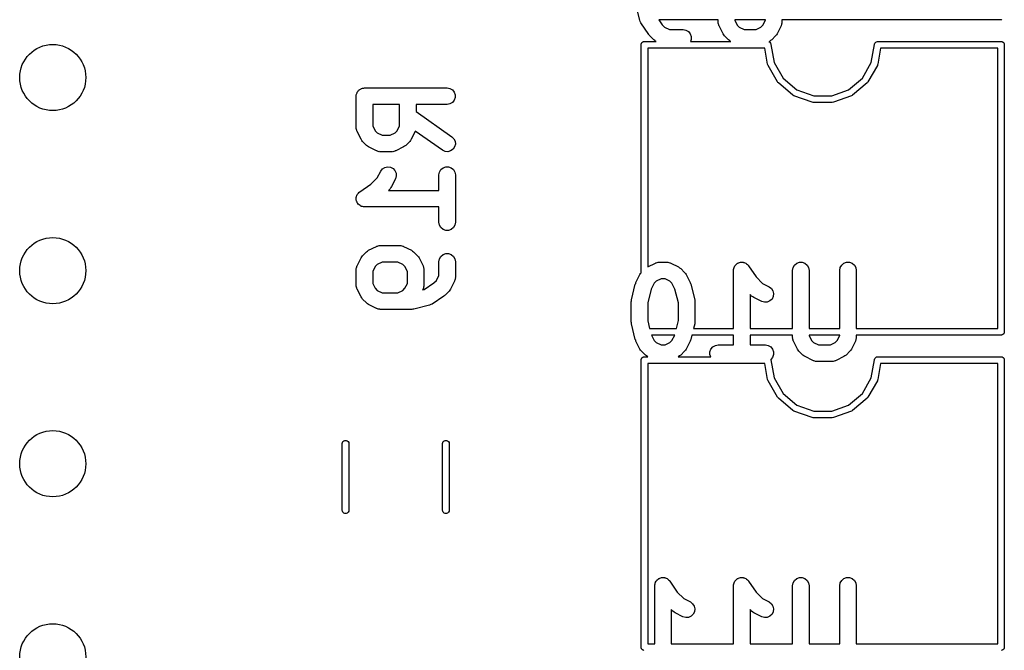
# Model space of a CAD drawing. Extents: x 81 to 161, y -172 to -32.
# Tile 19 of 32: x 106 to 124, y -89 to -77. Entities that reach past the tile are written whole.
import ezdxf

# ---------------------------------------------------------------- set-up
doc = ezdxf.new("R2010")
doc.units = 0
doc.header["$MEASUREMENT"] = 0
doc.layers.add('BLACK', color=7, linetype='CONTINUOUS')

msp = doc.modelspace()

# ---------------------------------------------------------------- linework, layer by layer
at = {"layer": 'BLACK', "linetype": 'CONTINUOUS'}
for p, q in [((117.076, -77.3198), (117.004, -77.0341)), ((117.086, -77.3432), (117.076, -77.3198)), ((117.096, -77.3666), (117.086, -77.3432)), ((117.42, -77.3116), (117.481, -77.4021)), ((118.5, -77.3116), (117.42, -77.3116)), ((118.5, -77.3549), (118.5, -77.3116)), ((118.501, -77.3634), (118.5, -77.3549)), ((118.8, -77.3116), (118.8, -77.3194)), ((119.357, -77.3116), (118.8, -77.3116)), ((118.8, -77.3194), (118.844, -77.4089)), ((119.312, -77.4089), (119.357, -77.3194)), ((119.357, -77.3194), (119.357, -77.3116)), ((119.657, -77.3549), (119.655, -77.3634)), ((123.636, -77.3116), (119.657, -77.3116)), ((119.657, -77.3116), (119.657, -77.3549)), ((123.642, -77.3116), (123.636, -77.3116)), ((123.636, -77.3116), (123.636, -77.3116)), ((123.647, -77.3098), (123.642, -77.3116)), ((117.239, -77.5809), (117.096, -77.3666)), ((117.481, -77.4021), (117.524, -77.4459)), ((117.524, -77.4459), (117.614, -77.4906)), ((117.614, -77.4906), (117.864, -77.4906)), ((117.864, -77.4906), (117.915, -77.4996)), ((117.915, -77.4996), (117.96, -77.5257)), ((117.96, -77.5257), (117.994, -77.5656)), ((118.501, -77.372), (118.501, -77.3634)), ((118.506, -77.3889), (118.501, -77.372)), ((118.509, -77.4062), (118.506, -77.3889)), ((118.513, -77.4136), (118.509, -77.4062)), ((118.516, -77.4219), (118.513, -77.4136)), ((118.587, -77.5648), (118.516, -77.4219)), ((118.844, -77.4089), (118.881, -77.4459)), ((118.881, -77.4459), (118.971, -77.4906)), ((118.971, -77.4906), (119.186, -77.4906)), ((119.186, -77.4906), (119.275, -77.4459)), ((119.275, -77.4459), (119.312, -77.4089)), ((119.641, -77.4219), (119.57, -77.5648)), ((119.643, -77.4136), (119.641, -77.4219)), ((119.648, -77.4062), (119.643, -77.4136)), ((119.651, -77.3888), (119.648, -77.4062)), ((119.656, -77.372), (119.651, -77.3888)), ((119.655, -77.3634), (119.656, -77.372)), ((117.131, -77.7138), (117.136, -77.712)), ((117.136, -77.712), (117.14, -77.7094)), ((117.14, -77.7094), (117.145, -77.7084)), ((117.145, -77.7084), (117.15, -77.7066)), ((117.15, -77.7066), (117.156, -77.7066)), ((117.156, -77.7066), (117.156, -77.7066)), ((117.156, -77.7066), (117.375, -77.7066)), ((117.249, -77.5916), (117.239, -77.5809)), ((117.258, -77.6038), (117.249, -77.5916)), ((117.329, -77.6752), (117.258, -77.6038)), ((117.349, -77.689), (117.329, -77.6752)), ((117.368, -77.7033), (117.349, -77.689)), ((117.375, -77.7066), (117.368, -77.7033)), ((117.994, -77.5656), (118.012, -77.6145)), ((118.012, -77.6666), (117.997, -77.7066)), ((117.997, -77.7066), (118.732, -77.7066)), ((118.012, -77.6145), (118.012, -77.6666)), ((118.601, -77.5841), (118.587, -77.5648)), ((118.615, -77.6038), (118.601, -77.5841)), ((118.687, -77.6752), (118.615, -77.6038)), ((118.706, -77.689), (118.687, -77.6752)), ((118.725, -77.7033), (118.706, -77.689)), ((118.732, -77.7066), (118.725, -77.7033)), ((119.431, -77.7033), (119.418, -77.7099)), ((119.418, -77.7099), (119.435, -77.7199)), ((119.45, -77.689), (119.431, -77.7033)), ((119.47, -77.6752), (119.45, -77.689)), ((119.541, -77.6038), (119.47, -77.6752)), ((119.555, -77.5841), (119.541, -77.6038)), ((119.57, -77.5648), (119.555, -77.5841)), ((121.357, -77.7199), (121.375, -77.7094)), ((121.375, -77.7094), (121.391, -77.7066)), ((121.391, -77.7066), (123.636, -77.7066)), ((123.636, -77.7066), (123.636, -77.7066)), ((123.636, -77.7066), (123.642, -77.7066)), ((123.642, -77.7066), (123.647, -77.7084)), ((123.647, -77.7084), (123.652, -77.7094)), ((123.652, -77.7094), (123.656, -77.712)), ((123.656, -77.712), (123.661, -77.7138)), ((117.101, -77.756), (117.103, -77.751)), ((117.101, -77.7614), (117.101, -77.756)), ((117.101, -81.9012), (117.101, -77.7614)), ((117.103, -77.751), (117.104, -77.7458)), ((117.104, -77.7458), (117.106, -77.7412)), ((117.106, -77.7412), (117.108, -77.7361)), ((117.108, -77.7361), (117.112, -77.7321)), ((117.112, -77.7321), (117.114, -77.7274)), ((117.114, -77.7274), (117.118, -77.724)), ((117.118, -77.724), (117.122, -77.7199)), ((117.122, -77.7199), (117.126, -77.7173)), ((117.126, -77.7173), (117.131, -77.7138)), ((119.346, -77.8266), (117.221, -77.8266)), ((117.221, -77.8266), (117.221, -81.7912)), ((119.397, -78.1191), (119.346, -77.8266)), ((119.435, -77.7199), (119.449, -77.7361)), ((119.449, -77.7361), (119.456, -77.756)), ((119.456, -77.756), (119.456, -77.7614)), ((119.456, -77.7614), (119.514, -78.0878)), ((121.278, -78.0878), (121.336, -77.7614)), ((121.336, -77.756), (121.343, -77.7361)), ((121.336, -77.7614), (121.336, -77.756)), ((121.343, -77.7361), (121.357, -77.7199)), ((121.446, -77.8266), (121.395, -78.119)), ((123.571, -77.8266), (121.446, -77.8266)), ((123.571, -82.9066), (123.571, -77.8266)), ((123.661, -77.7138), (123.666, -77.7173)), ((123.666, -77.7173), (123.67, -77.7199)), ((123.67, -77.7199), (123.674, -77.724)), ((123.674, -77.724), (123.678, -77.7274)), ((123.678, -77.7274), (123.68, -77.7321)), ((123.68, -77.7321), (123.684, -77.7361)), ((123.684, -77.7361), (123.686, -77.7412)), ((123.686, -77.7412), (123.688, -77.7458)), ((123.688, -77.7458), (123.689, -77.751)), ((123.689, -77.751), (123.691, -77.756)), ((123.691, -77.756), (123.691, -77.7614)), ((123.691, -77.7614), (123.691, -77.7614)), ((123.691, -77.7614), (123.691, -82.9719)), ((119.404, -78.1386), (119.397, -78.1191)), ((119.578, -78.4394), (119.404, -78.1386)), ((119.404, -78.1386), (119.404, -78.1386)), ((119.514, -78.0878), (119.677, -78.3702)), ((121.115, -78.3702), (121.278, -78.0878)), ((121.388, -78.1386), (121.214, -78.4394)), ((121.391, -78.1298), (121.388, -78.1386)), ((121.388, -78.1386), (121.388, -78.1386)), ((121.395, -78.1191), (121.391, -78.1298)), ((121.395, -78.119), (121.395, -78.1191)), ((119.677, -78.3702), (119.926, -78.5799)), ((120.866, -78.5799), (121.115, -78.3702)), ((111.96, -78.6115), (111.967, -78.6002)), ((111.967, -78.6002), (111.977, -78.5917)), ((111.977, -78.5917), (111.985, -78.5817)), ((111.985, -78.5817), (111.997, -78.5751)), ((111.997, -78.5751), (112.007, -78.5667)), ((112.007, -78.5667), (112.019, -78.5622)), ((112.019, -78.5622), (112.03, -78.5556)), ((112.03, -78.5556), (112.043, -78.5533)), ((112.043, -78.5533), (112.056, -78.5489)), ((112.056, -78.5489), (112.069, -78.5489)), ((112.069, -78.5489), (112.082, -78.5466)), ((112.082, -78.5466), (113.582, -78.5466)), ((113.582, -78.5466), (113.633, -78.5556)), ((113.633, -78.5556), (113.678, -78.5817)), ((113.678, -78.5817), (113.711, -78.6216)), ((119.584, -78.4467), (119.578, -78.4394)), ((119.578, -78.4394), (119.578, -78.4394)), ((119.591, -78.4554), (119.584, -78.4467)), ((119.857, -78.6786), (119.591, -78.4554)), ((119.591, -78.4554), (119.591, -78.4554)), ((119.926, -78.5799), (120.233, -78.6914)), ((120.559, -78.6914), (120.866, -78.5799)), ((121.201, -78.4554), (120.935, -78.6786)), ((121.207, -78.4481), (121.201, -78.4554)), ((121.201, -78.4554), (121.201, -78.4554)), ((121.214, -78.4394), (121.207, -78.4481)), ((121.214, -78.4394), (121.214, -78.4394)), ((111.932, -78.6966), (111.934, -78.6836)), ((111.932, -79.268), (111.932, -78.6966)), ((111.934, -78.6705), (111.938, -78.6582)), ((111.934, -78.6836), (111.934, -78.6705)), ((111.938, -78.6582), (111.941, -78.6453)), ((111.941, -78.6453), (111.947, -78.6339)), ((111.947, -78.6339), (111.952, -78.6216)), ((111.952, -78.6216), (111.96, -78.6115)), ((113.711, -78.7716), (113.678, -78.8115)), ((113.711, -78.6216), (113.729, -78.6705)), ((113.729, -78.7226), (113.711, -78.7716)), ((113.729, -78.6705), (113.729, -78.7226)), ((119.875, -78.689), (119.857, -78.6786)), ((119.857, -78.6786), (119.857, -78.6786)), ((120.202, -78.8078), (119.875, -78.689)), ((120.233, -78.6914), (120.559, -78.6914)), ((120.917, -78.689), (120.59, -78.8078)), ((120.928, -78.6824), (120.917, -78.689)), ((120.917, -78.689), (120.917, -78.689)), ((120.935, -78.6786), (120.928, -78.6824)), ((120.935, -78.6786), (120.935, -78.6786)), ((112.232, -78.8466), (112.232, -79.2326)), ((112.717, -78.8466), (112.232, -78.8466)), ((112.717, -79.2326), (112.717, -78.8466)), ((113.582, -78.8466), (113.017, -78.8466)), ((113.017, -78.8466), (113.017, -78.9756)), ((113.633, -78.8375), (113.582, -78.8466)), ((113.678, -78.8115), (113.633, -78.8375)), ((120.222, -78.8114), (120.202, -78.8078)), ((120.57, -78.8114), (120.222, -78.8114)), ((120.59, -78.8078), (120.57, -78.8114)), ((113.017, -78.9756), (113.668, -79.4308)), ((111.933, -79.2765), (111.932, -79.268)), ((111.933, -79.2852), (111.933, -79.2765)), ((111.938, -79.302), (111.933, -79.2852)), ((111.941, -79.3193), (111.938, -79.302)), ((111.945, -79.3268), (111.941, -79.3193)), ((112.232, -79.2326), (112.276, -79.322)), ((112.673, -79.322), (112.717, -79.2326)), ((111.947, -79.3351), (111.945, -79.3268)), ((112.019, -79.4779), (111.947, -79.3351)), ((112.033, -79.4972), (112.019, -79.4779)), ((112.047, -79.5169), (112.033, -79.4972)), ((112.276, -79.322), (112.313, -79.359)), ((112.313, -79.359), (112.403, -79.4037)), ((112.403, -79.4037), (112.546, -79.4037)), ((112.546, -79.4037), (112.636, -79.359)), ((112.636, -79.359), (112.673, -79.322)), ((112.916, -79.4972), (112.902, -79.5169)), ((112.93, -79.4779), (112.916, -79.4972)), ((113.001, -79.3351), (112.93, -79.4779)), ((113.003, -79.3315), (113.001, -79.3351)), ((113.496, -79.6766), (113.003, -79.3315)), ((113.668, -79.4308), (113.704, -79.4677)), ((113.704, -79.4677), (113.726, -79.5149)), ((112.118, -79.5884), (112.047, -79.5169)), ((112.138, -79.6021), (112.118, -79.5884)), ((112.157, -79.6164), (112.138, -79.6021)), ((112.3, -79.6879), (112.157, -79.6164)), ((112.792, -79.6164), (112.649, -79.6879)), ((112.811, -79.6021), (112.792, -79.6164)), ((112.83, -79.5884), (112.811, -79.6021)), ((112.902, -79.5169), (112.83, -79.5884)), ((113.543, -79.6986), (113.496, -79.6766)), ((113.688, -79.6598), (113.645, -79.6897)), ((113.718, -79.6171), (113.688, -79.6598)), ((113.731, -79.5668), (113.718, -79.6171)), ((113.726, -79.5149), (113.731, -79.5668)), ((112.308, -79.6903), (112.3, -79.6879)), ((112.316, -79.6947), (112.308, -79.6903)), ((112.333, -79.6977), (112.316, -79.6947)), ((112.35, -79.7027), (112.333, -79.6977)), ((112.359, -79.7022), (112.35, -79.7027)), ((112.367, -79.7037), (112.359, -79.7022)), ((112.582, -79.7037), (112.367, -79.7037)), ((112.59, -79.7022), (112.582, -79.7037)), ((112.599, -79.7027), (112.59, -79.7022)), ((112.616, -79.6977), (112.599, -79.7027)), ((112.633, -79.6947), (112.616, -79.6977)), ((112.64, -79.6903), (112.633, -79.6947)), ((112.649, -79.6879), (112.64, -79.6903)), ((113.595, -79.7031), (113.543, -79.6986)), ((113.645, -79.6897), (113.595, -79.7031)), ((112.376, -80.0581), (112.407, -80.0162)), ((112.407, -80.0162), (112.45, -79.9875)), ((112.45, -79.9875), (112.501, -79.9754)), ((112.501, -79.9754), (112.553, -79.9814)), ((112.553, -79.9814), (112.6, -80.0047)), ((112.6, -80.0047), (112.635, -80.0425)), ((113.441, -80.0738), (113.467, -80.0287)), ((113.467, -80.0287), (113.507, -79.9952)), ((113.507, -79.9952), (113.556, -79.9774)), ((113.556, -79.9774), (113.608, -79.9774)), ((113.608, -79.9774), (113.657, -79.9952)), ((113.657, -79.9952), (113.696, -80.0287)), ((113.696, -80.0287), (113.723, -80.0738)), ((112.2, -80.2943), (112.315, -80.1791)), ((112.315, -80.1791), (112.376, -80.0581)), ((112.644, -80.1922), (112.573, -80.3351)), ((112.635, -80.0425), (112.656, -80.0903)), ((112.659, -80.1423), (112.644, -80.1922)), ((112.656, -80.0903), (112.659, -80.1423)), ((113.432, -80.1251), (113.441, -80.0738)), ((113.432, -80.4037), (113.432, -80.1251)), ((113.723, -80.0738), (113.732, -80.1251)), ((113.732, -80.1251), (113.732, -80.9823)), ((111.998, -80.4289), (112.2, -80.2943)), ((112.545, -80.3741), (112.515, -80.4037)), ((112.559, -80.3544), (112.545, -80.3741)), ((112.573, -80.3351), (112.559, -80.3544)), ((111.932, -80.5634), (111.934, -80.5456)), ((111.934, -80.5714), (111.932, -80.5634)), ((111.934, -80.5277), (111.937, -80.5199)), ((111.934, -80.5456), (111.934, -80.5277)), ((111.937, -80.5199), (111.938, -80.5116)), ((111.938, -80.5116), (111.946, -80.4955)), ((111.946, -80.4955), (111.952, -80.4787)), ((111.952, -80.4787), (111.957, -80.4723)), ((111.957, -80.4723), (111.961, -80.4649)), ((111.961, -80.4649), (111.974, -80.4525)), ((111.974, -80.4525), (111.985, -80.4388)), ((111.985, -80.4388), (111.992, -80.4346)), ((111.992, -80.4346), (111.998, -80.4289)), ((112.515, -80.4037), (113.432, -80.4037)), ((111.934, -80.5798), (111.934, -80.5714)), ((111.94, -80.5966), (111.934, -80.5798)), ((111.944, -80.614), (111.94, -80.5966)), ((111.949, -80.6209), (111.944, -80.614)), ((111.952, -80.6287), (111.949, -80.6209)), ((111.963, -80.6424), (111.952, -80.6287)), ((111.973, -80.6573), (111.963, -80.6424)), ((111.98, -80.6622), (111.973, -80.6573)), ((111.985, -80.6686), (111.98, -80.6622)), ((112.001, -80.6776), (111.985, -80.6686)), ((112.015, -80.6882), (112.001, -80.6776)), ((112.023, -80.6905), (112.015, -80.6882)), ((112.03, -80.6947), (112.023, -80.6905)), ((112.048, -80.6978), (112.03, -80.6947)), ((112.065, -80.7028), (112.048, -80.6978)), ((112.073, -80.7023), (112.065, -80.7028)), ((112.082, -80.7037), (112.073, -80.7023)), ((113.432, -80.7037), (112.082, -80.7037)), ((113.432, -80.9823), (113.432, -80.7037)), ((113.441, -81.0336), (113.432, -80.9823)), ((113.467, -81.0787), (113.441, -81.0336)), ((113.507, -81.1122), (113.467, -81.0787)), ((113.696, -81.0787), (113.657, -81.1122)), ((113.723, -81.0336), (113.696, -81.0787)), ((113.732, -80.9823), (113.723, -81.0336)), ((113.556, -81.13), (113.507, -81.1122)), ((113.608, -81.13), (113.556, -81.13)), ((113.657, -81.1122), (113.608, -81.13)), ((112.157, -81.491), (112.3, -81.4196)), ((112.3, -81.4196), (112.308, -81.4171)), ((112.308, -81.4171), (112.316, -81.4128)), ((112.316, -81.4128), (112.333, -81.4097)), ((112.333, -81.4097), (112.35, -81.4047)), ((112.35, -81.4047), (112.359, -81.4052)), ((112.359, -81.4052), (112.367, -81.4037)), ((112.367, -81.4037), (112.724, -81.4037)), ((112.724, -81.4037), (112.733, -81.4052)), ((112.733, -81.4052), (112.742, -81.4047)), ((112.742, -81.4047), (112.758, -81.4097)), ((112.758, -81.4097), (112.776, -81.4128)), ((112.776, -81.4128), (112.783, -81.4171)), ((112.783, -81.4171), (112.792, -81.4196)), ((112.792, -81.4196), (112.934, -81.491)), ((111.947, -81.7723), (112.019, -81.6295)), ((112.019, -81.6295), (112.033, -81.6102)), ((112.033, -81.6102), (112.047, -81.5905)), ((112.047, -81.5905), (112.118, -81.5191)), ((112.118, -81.5191), (112.138, -81.5053)), ((112.138, -81.5053), (112.157, -81.491)), ((112.934, -81.491), (112.954, -81.5053)), ((112.954, -81.5053), (112.973, -81.5191)), ((112.973, -81.5191), (113.045, -81.5905)), ((113.045, -81.5905), (113.059, -81.6102)), ((113.059, -81.6102), (113.073, -81.6295)), ((113.073, -81.6295), (113.144, -81.7723)), ((113.441, -81.6453), (113.467, -81.6002)), ((113.467, -81.6002), (113.507, -81.5667)), ((113.507, -81.5667), (113.556, -81.5489)), ((113.556, -81.5489), (113.608, -81.5489)), ((113.608, -81.5489), (113.657, -81.5667)), ((113.657, -81.5667), (113.696, -81.6002)), ((113.696, -81.6002), (113.723, -81.6453)), ((111.933, -81.8223), (111.938, -81.8054)), ((111.938, -81.8054), (111.941, -81.7881)), ((111.941, -81.7881), (111.945, -81.7806)), ((111.945, -81.7806), (111.947, -81.7723)), ((112.276, -81.7854), (112.232, -81.8748)), ((112.313, -81.7484), (112.276, -81.7854)), ((112.403, -81.7037), (112.313, -81.7484)), ((112.689, -81.7037), (112.403, -81.7037)), ((112.778, -81.7484), (112.689, -81.7037)), ((112.815, -81.7854), (112.778, -81.7484)), ((112.86, -81.8748), (112.815, -81.7854)), ((113.144, -81.7723), (113.147, -81.7806)), ((113.147, -81.7806), (113.151, -81.7881)), ((113.151, -81.7881), (113.154, -81.8054)), ((113.154, -81.8054), (113.159, -81.8223)), ((113.432, -81.6966), (113.441, -81.6453)), ((113.432, -81.9469), (113.432, -81.6966)), ((113.723, -81.6453), (113.732, -81.6966)), ((113.732, -81.6966), (113.732, -81.9823)), ((117.221, -81.7912), (117.36, -81.7214)), ((117.36, -81.7214), (117.369, -81.7189)), ((117.369, -81.7189), (117.376, -81.7146)), ((117.376, -81.7146), (117.394, -81.7116)), ((117.394, -81.7116), (117.41, -81.7066)), ((117.41, -81.7066), (117.419, -81.7071)), ((117.419, -81.7071), (117.428, -81.7056)), ((117.428, -81.7056), (117.57, -81.7056)), ((117.57, -81.7056), (117.579, -81.7071)), ((117.579, -81.7071), (117.588, -81.7066)), ((117.588, -81.7066), (117.604, -81.7116)), ((117.604, -81.7116), (117.622, -81.7146)), ((117.622, -81.7146), (117.629, -81.7189)), ((117.629, -81.7189), (117.638, -81.7214)), ((117.638, -81.7214), (117.78, -81.7928)), ((117.78, -81.7928), (117.8, -81.8071)), ((117.8, -81.8071), (117.819, -81.8209)), ((117.819, -81.8209), (117.891, -81.8924)), ((118.784, -81.8219), (118.787, -81.8043)), ((118.787, -81.8043), (118.791, -81.7971)), ((118.791, -81.7971), (118.793, -81.7891)), ((118.793, -81.7891), (118.804, -81.7747)), ((118.804, -81.7747), (118.813, -81.7592)), ((118.813, -81.7592), (118.819, -81.7538)), ((118.819, -81.7538), (118.824, -81.7471)), ((118.824, -81.7471), (118.839, -81.7372)), ((118.839, -81.7372), (118.853, -81.7257)), ((118.853, -81.7257), (118.86, -81.7228)), ((118.86, -81.7228), (118.867, -81.7182)), ((118.867, -81.7182), (118.885, -81.714)), ((118.885, -81.714), (118.902, -81.7078)), ((118.902, -81.7078), (118.91, -81.7078)), ((118.91, -81.7078), (118.918, -81.7059)), ((118.918, -81.7059), (118.936, -81.7078)), ((118.936, -81.7078), (118.954, -81.7078)), ((118.954, -81.7078), (118.961, -81.7107)), ((118.961, -81.7107), (118.97, -81.7116)), ((118.97, -81.7116), (118.986, -81.7195)), ((118.986, -81.7195), (119.003, -81.7257)), ((119.003, -81.7257), (119.009, -81.731)), ((119.009, -81.731), (119.016, -81.7347)), ((119.016, -81.7347), (119.029, -81.7476)), ((119.029, -81.7476), (119.042, -81.7592)), ((119.042, -81.7592), (119.047, -81.7664)), ((119.047, -81.7664), (119.052, -81.7724)), ((119.052, -81.7724), (119.187, -81.9743)), ((119.849, -81.8556), (119.858, -81.8043)), ((119.858, -81.8043), (119.884, -81.7592)), ((119.884, -81.7592), (119.924, -81.7257)), ((119.924, -81.7257), (119.973, -81.7078)), ((119.973, -81.7078), (120.025, -81.7078)), ((120.025, -81.7078), (120.074, -81.7257)), ((120.074, -81.7257), (120.114, -81.7592)), ((120.114, -81.7592), (120.14, -81.8043)), ((120.14, -81.8043), (120.149, -81.8556)), ((120.706, -81.8556), (120.715, -81.8043)), ((120.715, -81.8043), (120.741, -81.7592)), ((120.741, -81.7592), (120.781, -81.7257)), ((120.781, -81.7257), (120.83, -81.7078)), ((120.83, -81.7078), (120.882, -81.7078)), ((120.882, -81.7078), (120.931, -81.7257)), ((120.931, -81.7257), (120.971, -81.7592)), ((120.971, -81.7592), (120.997, -81.8043)), ((120.997, -81.8043), (121.006, -81.8556)), ((111.932, -81.8394), (111.933, -81.8309)), ((111.932, -82.1251), (111.932, -81.8394)), ((111.933, -81.8309), (111.933, -81.8223)), ((112.232, -81.8748), (112.232, -82.0897)), ((112.86, -82.0897), (112.86, -81.8748)), ((113.159, -81.8223), (113.159, -81.8309)), ((113.159, -81.8309), (113.16, -81.8394)), ((113.16, -81.8394), (113.16, -82.1251)), ((113.387, -82.0363), (113.432, -81.9469)), ((113.731, -81.9994), (113.726, -82.0163)), ((113.732, -81.9823), (113.73, -81.9908)), ((113.73, -81.9908), (113.731, -81.9994)), ((117.008, -82.0742), (117.079, -81.9313)), ((117.079, -81.9313), (117.093, -81.912)), ((117.093, -81.912), (117.101, -81.9012)), ((117.891, -81.8924), (117.905, -81.912)), ((117.905, -81.912), (117.919, -81.9313)), ((117.919, -81.9313), (117.99, -82.0742)), ((118.778, -81.8391), (118.784, -81.8219)), ((118.779, -81.8474), (118.778, -81.8391)), ((118.778, -81.8556), (118.779, -81.8474)), ((118.778, -82.9066), (118.778, -81.8556)), ((119.187, -81.9743), (119.302, -82.0894)), ((119.849, -82.9066), (119.849, -81.8556)), ((120.149, -81.8556), (120.149, -82.9066)), ((120.706, -82.9066), (120.706, -81.8556)), ((121.006, -81.8556), (121.006, -82.9066)), ((111.933, -82.1337), (111.932, -82.1251)), ((111.933, -82.1423), (111.933, -82.1337)), ((111.938, -82.1591), (111.933, -82.1423)), ((111.941, -82.1764), (111.938, -82.1591)), ((111.945, -82.1839), (111.941, -82.1764)), ((112.232, -82.0897), (112.276, -82.1791)), ((112.815, -82.1791), (112.86, -82.0897)), ((113.151, -82.1764), (113.147, -82.1839)), ((113.154, -82.1591), (113.151, -82.1764)), ((113.159, -82.1423), (113.154, -82.1591)), ((113.16, -82.1251), (113.159, -82.1337)), ((113.159, -82.1337), (113.159, -82.1423)), ((113.163, -82.2002), (113.343, -82.08)), ((113.343, -82.08), (113.387, -82.0363)), ((113.716, -82.0494), (113.644, -82.1922)), ((113.718, -82.0411), (113.716, -82.0494)), ((113.723, -82.0336), (113.718, -82.0411)), ((113.726, -82.0163), (113.723, -82.0336)), ((116.925, -82.3906), (116.996, -82.1049)), ((116.996, -82.1049), (117.003, -82.0899)), ((117.003, -82.0899), (117.008, -82.0742)), ((117.337, -82.0873), (117.283, -82.1936)), ((117.374, -82.0503), (117.337, -82.0873)), ((117.463, -82.0056), (117.374, -82.0503)), ((117.535, -82.0056), (117.463, -82.0056)), ((117.624, -82.0503), (117.535, -82.0056)), ((117.661, -82.0873), (117.624, -82.0503)), ((117.715, -82.1936), (117.661, -82.0873)), ((117.99, -82.0742), (117.995, -82.0899)), ((117.995, -82.0899), (118.002, -82.1049)), ((118.002, -82.1049), (118.073, -82.3906)), ((119.302, -82.0894), (119.423, -82.15)), ((119.423, -82.15), (119.465, -82.181)), ((111.947, -82.1922), (111.945, -82.1839)), ((112.019, -82.3351), (111.947, -82.1922)), ((112.033, -82.3544), (112.019, -82.3351)), ((112.047, -82.3741), (112.033, -82.3544)), ((112.276, -82.1791), (112.313, -82.2161)), ((112.313, -82.2161), (112.403, -82.2609)), ((112.403, -82.2609), (112.689, -82.2609)), ((112.689, -82.2609), (112.778, -82.2161)), ((112.778, -82.2161), (112.815, -82.1791)), ((113.144, -82.1922), (113.137, -82.2066)), ((113.137, -82.2066), (113.163, -82.2002)), ((113.147, -82.1839), (113.144, -82.1922)), ((113.522, -82.3214), (113.308, -82.4642)), ((113.533, -82.3111), (113.522, -82.3214)), ((113.545, -82.3026), (113.533, -82.3111)), ((113.616, -82.2312), (113.545, -82.3026)), ((113.63, -82.2115), (113.616, -82.2312)), ((113.644, -82.1922), (113.63, -82.2115)), ((117.283, -82.1936), (117.221, -82.4432)), ((117.778, -82.4455), (117.715, -82.1936)), ((119.107, -82.3188), (119.078, -82.2891)), ((119.078, -82.2891), (119.078, -82.9066)), ((119.127, -82.3326), (119.107, -82.3188)), ((119.146, -82.3469), (119.127, -82.3326)), ((119.289, -82.4183), (119.146, -82.3469)), ((119.465, -82.181), (119.494, -82.2245)), ((119.5, -82.3269), (119.477, -82.3735)), ((119.494, -82.2245), (119.506, -82.2752)), ((119.506, -82.2752), (119.5, -82.3269)), ((112.118, -82.4455), (112.047, -82.3741)), ((112.138, -82.4593), (112.118, -82.4455)), ((112.157, -82.4736), (112.138, -82.4593)), ((112.3, -82.545), (112.157, -82.4736)), ((113.261, -82.4849), (112.975, -82.5564)), ((113.284, -82.4746), (113.261, -82.4849)), ((113.308, -82.4642), (113.284, -82.4746)), ((116.92, -82.427), (116.924, -82.4089)), ((116.92, -82.7841), (116.92, -82.427)), ((116.924, -82.4089), (116.925, -82.3906)), ((117.221, -82.4432), (117.221, -82.768)), ((117.778, -82.7657), (117.778, -82.4455)), ((118.073, -82.3906), (118.074, -82.4089)), ((118.074, -82.4089), (118.078, -82.427)), ((118.078, -82.427), (118.078, -82.7841)), ((119.339, -82.4332), (119.289, -82.4183)), ((119.391, -82.43), (119.339, -82.4332)), ((119.439, -82.4093), (119.391, -82.43)), ((119.477, -82.3735), (119.439, -82.4093)), ((112.308, -82.5475), (112.3, -82.545)), ((112.316, -82.5518), (112.308, -82.5475)), ((112.333, -82.5549), (112.316, -82.5518)), ((112.35, -82.5599), (112.333, -82.5549)), ((112.359, -82.5594), (112.35, -82.5599)), ((112.367, -82.5609), (112.359, -82.5594)), ((112.939, -82.5609), (112.367, -82.5609)), ((112.957, -82.5577), (112.939, -82.5609)), ((112.975, -82.5564), (112.957, -82.5577)), ((116.924, -82.8022), (116.92, -82.7841)), ((116.925, -82.8205), (116.924, -82.8022)), ((116.996, -83.1062), (116.925, -82.8205)), ((117.221, -82.768), (117.256, -82.9066)), ((117.742, -82.9066), (117.778, -82.7657)), ((118.073, -82.8205), (118.052, -82.9066)), ((118.074, -82.8022), (118.073, -82.8205)), ((118.078, -82.7841), (118.074, -82.8022)), ((117.256, -82.9066), (117.742, -82.9066)), ((117.288, -83.0266), (117.337, -83.1239)), ((117.71, -83.0266), (117.288, -83.0266)), ((117.661, -83.1239), (117.71, -83.0266)), ((118.022, -83.0266), (118.002, -83.1062)), ((118.778, -83.0266), (118.022, -83.0266)), ((118.052, -82.9066), (118.778, -82.9066)), ((118.778, -83.2056), (118.778, -83.0266)), ((119.078, -82.9066), (119.849, -82.9066)), ((119.849, -83.0266), (119.078, -83.0266)), ((119.078, -83.0266), (119.078, -83.2056)), ((119.849, -83.0699), (119.849, -83.0266)), ((119.851, -83.0784), (119.849, -83.0699)), ((120.149, -82.9066), (120.706, -82.9066)), ((120.149, -83.0266), (120.149, -83.0344)), ((120.706, -83.0266), (120.149, -83.0266)), ((120.149, -83.0344), (120.194, -83.1239)), ((120.661, -83.1239), (120.706, -83.0344)), ((120.706, -83.0344), (120.706, -83.0266)), ((121.006, -83.0699), (121.005, -83.0784)), ((121.006, -82.9066), (123.571, -82.9066)), ((123.636, -83.0266), (121.006, -83.0266)), ((121.006, -83.0266), (121.006, -83.0699)), ((123.642, -83.0266), (123.636, -83.0266)), ((123.636, -83.0266), (123.636, -83.0266)), ((123.647, -83.0248), (123.642, -83.0266)), ((123.652, -83.0239), (123.647, -83.0248)), ((123.656, -83.0212), (123.652, -83.0239)), ((123.661, -83.0194), (123.656, -83.0212)), ((123.666, -83.0159), (123.661, -83.0194)), ((123.67, -83.0133), (123.666, -83.0159)), ((123.674, -83.0092), (123.67, -83.0133)), ((123.678, -83.0058), (123.674, -83.0092)), ((123.68, -83.0012), (123.678, -83.0058)), ((123.684, -82.9971), (123.68, -83.0012)), ((123.686, -82.9921), (123.684, -82.9971)), ((123.688, -82.9874), (123.686, -82.9921)), ((123.689, -82.9822), (123.688, -82.9874)), ((123.691, -82.9772), (123.689, -82.9822)), ((123.691, -82.9719), (123.691, -82.9719)), ((123.691, -82.9719), (123.691, -82.9772)), ((117.003, -83.1212), (116.996, -83.1062)), ((117.008, -83.1369), (117.003, -83.1212)), ((117.079, -83.2798), (117.008, -83.1369)), ((117.337, -83.1239), (117.374, -83.1609)), ((117.374, -83.1609), (117.463, -83.2056)), ((117.463, -83.2056), (117.535, -83.2056)), ((117.535, -83.2056), (117.624, -83.1609)), ((117.624, -83.1609), (117.661, -83.1239)), ((117.99, -83.1369), (117.919, -83.2798)), ((117.995, -83.1212), (117.99, -83.1369)), ((118.002, -83.1062), (117.995, -83.1212)), ((118.369, -83.2806), (118.403, -83.2407)), ((118.403, -83.2407), (118.448, -83.2146)), ((118.448, -83.2146), (118.499, -83.2056)), ((118.499, -83.2056), (118.778, -83.2056)), ((119.078, -83.2056), (119.356, -83.2056)), ((119.356, -83.2056), (119.407, -83.2146)), ((119.407, -83.2146), (119.453, -83.2407)), ((119.453, -83.2407), (119.486, -83.2806)), ((119.85, -83.087), (119.851, -83.0784)), ((119.855, -83.1039), (119.85, -83.087)), ((119.858, -83.1212), (119.855, -83.1039)), ((119.862, -83.1286), (119.858, -83.1212)), ((119.865, -83.1369), (119.862, -83.1286)), ((119.936, -83.2798), (119.865, -83.1369)), ((120.194, -83.1239), (120.231, -83.1609)), ((120.231, -83.1609), (120.32, -83.2056)), ((120.32, -83.2056), (120.535, -83.2056)), ((120.535, -83.2056), (120.624, -83.1609)), ((120.624, -83.1609), (120.661, -83.1239)), ((120.99, -83.1369), (120.919, -83.2798)), ((120.993, -83.1287), (120.99, -83.1369)), ((120.997, -83.1212), (120.993, -83.1287)), ((121, -83.1039), (120.997, -83.1212)), ((121.005, -83.087), (121, -83.1039)), ((121.005, -83.0784), (121.005, -83.087)), ((117.093, -83.2991), (117.079, -83.2798)), ((117.107, -83.3188), (117.093, -83.2991)), ((117.179, -83.3902), (117.107, -83.3188)), ((117.126, -83.4323), (117.131, -83.4288)), ((117.131, -83.4288), (117.136, -83.427)), ((117.136, -83.427), (117.14, -83.4244)), ((117.14, -83.4244), (117.145, -83.4234)), ((117.145, -83.4234), (117.15, -83.4216)), ((117.15, -83.4216), (117.156, -83.4216)), ((117.156, -83.4216), (117.156, -83.4216)), ((117.156, -83.4216), (117.224, -83.4216)), ((117.198, -83.404), (117.179, -83.3902)), ((117.218, -83.4183), (117.198, -83.404)), ((117.224, -83.4216), (117.218, -83.4183)), ((117.78, -83.4183), (117.774, -83.4216)), ((117.774, -83.4216), (118.366, -83.4216)), ((117.8, -83.404), (117.78, -83.4183)), ((117.819, -83.3902), (117.8, -83.404)), ((117.891, -83.3188), (117.819, -83.3902)), ((117.905, -83.2991), (117.891, -83.3188)), ((117.919, -83.2798), (117.905, -83.2991)), ((118.351, -83.3295), (118.369, -83.2806)), ((118.351, -83.3816), (118.351, -83.3295)), ((118.366, -83.4216), (118.351, -83.3816)), ((119.486, -83.2806), (119.504, -83.3295)), ((119.504, -83.3816), (119.486, -83.4306)), ((119.504, -83.3295), (119.504, -83.3816)), ((119.951, -83.2991), (119.936, -83.2798)), ((119.964, -83.3188), (119.951, -83.2991)), ((120.036, -83.3902), (119.964, -83.3188)), ((120.055, -83.404), (120.036, -83.3902)), ((120.075, -83.4183), (120.055, -83.404)), ((120.218, -83.4897), (120.075, -83.4183)), ((120.78, -83.4183), (120.638, -83.4897)), ((120.8, -83.404), (120.78, -83.4183)), ((120.819, -83.3902), (120.8, -83.404)), ((120.891, -83.3188), (120.819, -83.3902)), ((120.905, -83.2991), (120.891, -83.3188)), ((120.919, -83.2798), (120.905, -83.2991)), ((121.357, -83.4349), (121.375, -83.4244)), ((121.375, -83.4244), (121.391, -83.4216)), ((121.391, -83.4216), (123.636, -83.4216)), ((123.636, -83.4216), (123.636, -83.4216)), ((123.636, -83.4216), (123.642, -83.4216)), ((123.642, -83.4216), (123.647, -83.4234)), ((123.647, -83.4234), (123.652, -83.4244)), ((123.652, -83.4244), (123.656, -83.427)), ((123.656, -83.427), (123.661, -83.4288)), ((123.661, -83.4288), (123.666, -83.4323)), ((117.101, -83.471), (117.103, -83.466)), ((117.101, -83.4764), (117.101, -83.471)), ((117.101, -88.6869), (117.101, -83.4764)), ((117.103, -83.466), (117.104, -83.4608)), ((117.104, -83.4608), (117.106, -83.4562)), ((117.106, -83.4562), (117.108, -83.4511)), ((117.108, -83.4511), (117.112, -83.4471)), ((117.112, -83.4471), (117.114, -83.4424)), ((117.114, -83.4424), (117.118, -83.439)), ((117.118, -83.439), (117.122, -83.4349)), ((117.122, -83.4349), (117.126, -83.4323)), ((119.346, -83.5416), (117.221, -83.5416)), ((117.221, -83.5416), (117.221, -88.6216)), ((119.397, -83.834), (119.346, -83.5416)), ((119.486, -83.4306), (119.455, -83.4678)), ((119.455, -83.4678), (119.456, -83.471)), ((119.456, -83.471), (119.456, -83.4764)), ((119.456, -83.4764), (119.514, -83.8028)), ((120.226, -83.4922), (120.218, -83.4897)), ((120.233, -83.4965), (120.226, -83.4922)), ((120.251, -83.4996), (120.233, -83.4965)), ((120.268, -83.5046), (120.251, -83.4996)), ((120.276, -83.5041), (120.268, -83.5046)), ((120.285, -83.5056), (120.276, -83.5041)), ((120.57, -83.5056), (120.285, -83.5056)), ((120.579, -83.5041), (120.57, -83.5056)), ((120.588, -83.5046), (120.579, -83.5041)), ((120.604, -83.4996), (120.588, -83.5046)), ((120.622, -83.4965), (120.604, -83.4996)), ((120.629, -83.4922), (120.622, -83.4965)), ((120.638, -83.4897), (120.629, -83.4922)), ((121.278, -83.8028), (121.336, -83.4764)), ((121.336, -83.471), (121.343, -83.4511)), ((121.336, -83.4764), (121.336, -83.471)), ((121.343, -83.4511), (121.357, -83.4349)), ((121.446, -83.5416), (121.395, -83.834)), ((123.571, -83.5416), (121.446, -83.5416)), ((123.571, -88.6216), (123.571, -83.5416)), ((123.666, -83.4323), (123.67, -83.4349)), ((123.67, -83.4349), (123.674, -83.439)), ((123.674, -83.439), (123.678, -83.4424)), ((123.678, -83.4424), (123.68, -83.4471)), ((123.68, -83.4471), (123.684, -83.4511)), ((123.684, -83.4511), (123.686, -83.4562)), ((123.686, -83.4562), (123.688, -83.4608)), ((123.688, -83.4608), (123.689, -83.466)), ((123.689, -83.466), (123.691, -83.471)), ((123.691, -83.471), (123.691, -83.4764)), ((123.691, -83.4764), (123.691, -83.4764)), ((123.691, -83.4764), (123.691, -88.6869)), ((119.404, -83.8536), (119.397, -83.834)), ((119.578, -84.1544), (119.404, -83.8536)), ((119.404, -83.8536), (119.404, -83.8536)), ((119.514, -83.8028), (119.677, -84.0852)), ((121.115, -84.0852), (121.278, -83.8028)), ((121.388, -83.8536), (121.214, -84.1544)), ((121.391, -83.8447), (121.388, -83.8536)), ((121.388, -83.8536), (121.388, -83.8536)), ((121.395, -83.8341), (121.391, -83.8447)), ((121.395, -83.834), (121.395, -83.8341)), ((119.677, -84.0852), (119.926, -84.2949)), ((120.866, -84.2949), (121.115, -84.0852)), ((119.583, -84.1601), (119.578, -84.1544)), ((119.578, -84.1544), (119.578, -84.1544)), ((119.591, -84.1704), (119.583, -84.1601)), ((119.857, -84.3936), (119.591, -84.1704)), ((119.591, -84.1704), (119.591, -84.1704)), ((119.926, -84.2949), (120.233, -84.4064)), ((120.559, -84.4064), (120.866, -84.2949)), ((121.201, -84.1704), (120.935, -84.3936)), ((121.21, -84.1589), (121.201, -84.1704)), ((121.201, -84.1704), (121.201, -84.1704)), ((121.214, -84.1544), (121.21, -84.1589)), ((121.214, -84.1544), (121.214, -84.1544)), ((119.875, -84.404), (119.857, -84.3936)), ((119.857, -84.3936), (119.857, -84.3936)), ((120.202, -84.5228), (119.875, -84.404)), ((120.233, -84.4064), (120.559, -84.4064)), ((120.917, -84.404), (120.59, -84.5228)), ((120.928, -84.3974), (120.917, -84.404)), ((120.917, -84.404), (120.917, -84.404)), ((120.935, -84.3936), (120.928, -84.3974)), ((120.935, -84.3936), (120.935, -84.3936)), ((120.222, -84.5264), (120.202, -84.5228)), ((120.57, -84.5264), (120.222, -84.5264)), ((120.59, -84.5228), (120.57, -84.5264)), ((111.679, -84.9907), (111.682, -84.9751)), ((111.679, -86.2053), (111.679, -84.9907)), ((111.682, -84.9751), (111.692, -84.9568)), ((111.692, -84.9568), (111.709, -84.9432)), ((111.709, -84.9432), (111.728, -84.9359)), ((111.728, -84.9359), (111.75, -84.9359)), ((111.75, -84.9359), (111.769, -84.9432)), ((111.769, -84.9432), (111.786, -84.9568)), ((111.786, -84.9568), (111.796, -84.9751)), ((111.796, -84.9751), (111.799, -84.9907)), ((111.799, -84.9907), (111.799, -86.2053)), ((113.499, -84.9907), (113.502, -84.9751)), ((113.499, -86.2053), (113.499, -84.9907)), ((113.502, -84.9751), (113.512, -84.9568)), ((113.512, -84.9568), (113.529, -84.9432)), ((113.529, -84.9432), (113.548, -84.9359)), ((113.548, -84.9359), (113.57, -84.9359)), ((113.57, -84.9359), (113.589, -84.9432)), ((113.589, -84.9432), (113.606, -84.9568)), ((113.606, -84.9568), (113.616, -84.9751)), ((113.616, -84.9751), (113.619, -84.9907)), ((113.619, -84.9907), (113.619, -86.2053)), ((111.682, -86.2209), (111.679, -86.2053)), ((111.692, -86.2392), (111.682, -86.2209)), ((111.709, -86.2528), (111.692, -86.2392)), ((111.728, -86.2601), (111.709, -86.2528)), ((111.75, -86.2601), (111.728, -86.2601)), ((111.769, -86.2528), (111.75, -86.2601)), ((111.786, -86.2392), (111.769, -86.2528)), ((111.796, -86.2209), (111.786, -86.2392)), ((111.799, -86.2053), (111.796, -86.2209)), ((113.502, -86.2209), (113.499, -86.2053)), ((113.512, -86.2392), (113.502, -86.2209)), ((113.529, -86.2528), (113.512, -86.2392)), ((113.548, -86.2601), (113.529, -86.2528)), ((113.57, -86.2601), (113.548, -86.2601)), ((113.589, -86.2528), (113.57, -86.2601)), ((113.606, -86.2392), (113.589, -86.2528)), ((113.616, -86.2209), (113.606, -86.2392)), ((113.619, -86.2053), (113.616, -86.2209)), ((117.35, -87.5541), (117.355, -87.5369)), ((117.355, -87.5369), (117.358, -87.5193)), ((117.358, -87.5193), (117.362, -87.5121)), ((117.362, -87.5121), (117.365, -87.5041)), ((117.365, -87.5041), (117.375, -87.4897)), ((117.375, -87.4897), (117.384, -87.4742)), ((117.384, -87.4742), (117.39, -87.4688)), ((117.39, -87.4688), (117.395, -87.4621)), ((117.395, -87.4621), (117.41, -87.4522)), ((117.41, -87.4522), (117.424, -87.4407)), ((117.424, -87.4407), (117.432, -87.4378)), ((117.432, -87.4378), (117.439, -87.4332)), ((117.439, -87.4332), (117.456, -87.429)), ((117.456, -87.429), (117.473, -87.4228)), ((117.473, -87.4228), (117.481, -87.4228)), ((117.481, -87.4228), (117.489, -87.4209)), ((117.489, -87.4209), (117.507, -87.4228)), ((117.507, -87.4228), (117.525, -87.4228)), ((117.525, -87.4228), (117.533, -87.4257)), ((117.533, -87.4257), (117.541, -87.4266)), ((117.541, -87.4266), (117.557, -87.4345)), ((117.557, -87.4345), (117.574, -87.4407)), ((117.574, -87.4407), (117.58, -87.446)), ((117.58, -87.446), (117.588, -87.4497)), ((117.588, -87.4497), (117.6, -87.4626)), ((117.6, -87.4626), (117.614, -87.4742)), ((117.614, -87.4742), (117.618, -87.4814)), ((117.618, -87.4814), (117.624, -87.4874)), ((117.624, -87.4874), (117.758, -87.6893)), ((118.778, -87.5541), (118.784, -87.5369)), ((118.784, -87.5369), (118.787, -87.5193)), ((118.787, -87.5193), (118.791, -87.5121)), ((118.791, -87.5121), (118.793, -87.5041)), ((118.793, -87.5041), (118.804, -87.4897)), ((118.804, -87.4897), (118.813, -87.4742)), ((118.813, -87.4742), (118.819, -87.4688)), ((118.819, -87.4688), (118.824, -87.4621)), ((118.824, -87.4621), (118.839, -87.4522)), ((118.839, -87.4522), (118.853, -87.4407)), ((118.853, -87.4407), (118.86, -87.4378)), ((118.86, -87.4378), (118.867, -87.4332)), ((118.867, -87.4332), (118.885, -87.429)), ((118.885, -87.429), (118.902, -87.4228)), ((118.902, -87.4228), (118.91, -87.4228)), ((118.91, -87.4228), (118.918, -87.4209)), ((118.918, -87.4209), (118.936, -87.4228)), ((118.936, -87.4228), (118.954, -87.4228)), ((118.954, -87.4228), (118.961, -87.4257)), ((118.961, -87.4257), (118.97, -87.4266)), ((118.97, -87.4266), (118.986, -87.4345)), ((118.986, -87.4345), (119.003, -87.4407)), ((119.003, -87.4407), (119.009, -87.446)), ((119.009, -87.446), (119.016, -87.4497)), ((119.016, -87.4497), (119.029, -87.4626)), ((119.029, -87.4626), (119.042, -87.4742)), ((119.042, -87.4742), (119.047, -87.4814)), ((119.047, -87.4814), (119.052, -87.4874)), ((119.052, -87.4874), (119.187, -87.6893)), ((119.849, -87.5706), (119.858, -87.5193)), ((119.858, -87.5193), (119.884, -87.4742)), ((119.884, -87.4742), (119.924, -87.4407)), ((119.924, -87.4407), (119.973, -87.4228)), ((119.973, -87.4228), (120.025, -87.4228)), ((120.025, -87.4228), (120.074, -87.4407)), ((120.074, -87.4407), (120.114, -87.4742)), ((120.114, -87.4742), (120.14, -87.5193)), ((120.14, -87.5193), (120.149, -87.5706)), ((120.706, -87.5706), (120.715, -87.5193)), ((120.715, -87.5193), (120.741, -87.4742)), ((120.741, -87.4742), (120.781, -87.4407)), ((120.781, -87.4407), (120.83, -87.4228)), ((120.83, -87.4228), (120.882, -87.4228)), ((120.882, -87.4228), (120.931, -87.4407)), ((120.931, -87.4407), (120.971, -87.4742)), ((120.971, -87.4742), (120.997, -87.5193)), ((120.997, -87.5193), (121.006, -87.5706)), ((117.349, -87.5706), (117.35, -87.5624)), ((117.349, -88.6216), (117.349, -87.5706)), ((117.35, -87.5624), (117.35, -87.5541)), ((117.758, -87.6893), (117.874, -87.8044)), ((118.779, -87.5624), (118.778, -87.5541)), ((118.778, -87.5706), (118.779, -87.5624)), ((118.778, -88.6216), (118.778, -87.5706)), ((119.187, -87.6893), (119.302, -87.8044)), ((119.849, -88.6216), (119.849, -87.5706)), ((120.149, -87.5706), (120.149, -88.6216)), ((120.706, -88.6216), (120.706, -87.5706)), ((121.006, -87.5706), (121.006, -88.6216)), ((117.874, -87.8044), (117.995, -87.865)), ((117.995, -87.865), (118.036, -87.896)), ((119.302, -87.8044), (119.423, -87.865)), ((119.423, -87.865), (119.465, -87.896)), ((117.679, -88.0338), (117.649, -88.0041)), ((117.649, -88.0041), (117.649, -88.6216)), ((117.698, -88.0476), (117.679, -88.0338)), ((117.718, -88.0619), (117.698, -88.0476)), ((117.86, -88.1333), (117.718, -88.0619)), ((118.036, -87.896), (118.065, -87.9395)), ((118.071, -88.0419), (118.048, -88.0885)), ((118.065, -87.9395), (118.077, -87.9902)), ((118.077, -87.9902), (118.071, -88.0419)), ((119.107, -88.0338), (119.078, -88.0041)), ((119.078, -88.0041), (119.078, -88.6216)), ((119.127, -88.0476), (119.107, -88.0338)), ((119.146, -88.0619), (119.127, -88.0476)), ((119.289, -88.1333), (119.146, -88.0619)), ((119.465, -87.896), (119.494, -87.9395)), ((119.5, -88.0419), (119.477, -88.0885)), ((119.494, -87.9395), (119.506, -87.9902)), ((119.506, -87.9902), (119.5, -88.0419)), ((117.91, -88.1482), (117.86, -88.1333)), ((117.962, -88.145), (117.91, -88.1482)), ((118.01, -88.1243), (117.962, -88.145)), ((118.048, -88.0885), (118.01, -88.1243)), ((119.339, -88.1482), (119.289, -88.1333)), ((119.391, -88.145), (119.339, -88.1482)), ((119.439, -88.1243), (119.391, -88.145)), ((119.477, -88.0885), (119.439, -88.1243)), ((117.101, -88.6922), (117.101, -88.6869)), ((117.101, -88.6869), (117.101, -88.6869)), ((117.103, -88.6972), (117.101, -88.6922)), ((117.104, -88.7024), (117.103, -88.6972)), ((117.106, -88.7071), (117.104, -88.7024)), ((117.108, -88.7121), (117.106, -88.7071)), ((117.112, -88.7162), (117.108, -88.7121)), ((117.114, -88.7208), (117.112, -88.7162)), ((117.118, -88.7242), (117.114, -88.7208)), ((117.122, -88.7283), (117.118, -88.7242)), ((117.126, -88.7309), (117.122, -88.7283)), ((117.131, -88.7344), (117.126, -88.7309)), ((117.136, -88.7362), (117.131, -88.7344)), ((117.14, -88.7389), (117.136, -88.7362)), ((117.145, -88.7398), (117.14, -88.7389)), ((117.15, -88.7416), (117.145, -88.7398)), ((117.221, -88.6216), (117.349, -88.6216)), ((117.649, -88.6216), (118.778, -88.6216)), ((119.078, -88.6216), (119.849, -88.6216)), ((120.149, -88.6216), (120.706, -88.6216)), ((121.006, -88.6216), (123.571, -88.6216)), ((123.647, -88.7398), (123.642, -88.7416)), ((123.652, -88.7389), (123.647, -88.7398)), ((123.656, -88.7362), (123.652, -88.7389)), ((123.661, -88.7344), (123.656, -88.7362)), ((123.666, -88.7309), (123.661, -88.7344)), ((123.67, -88.7283), (123.666, -88.7309)), ((123.674, -88.7242), (123.67, -88.7283)), ((123.678, -88.7208), (123.674, -88.7242)), ((123.68, -88.7162), (123.678, -88.7208)), ((123.684, -88.7121), (123.68, -88.7162)), ((123.686, -88.7071), (123.684, -88.7121)), ((123.688, -88.7024), (123.686, -88.7071)), ((123.689, -88.6972), (123.688, -88.7024)), ((123.691, -88.6922), (123.689, -88.6972)), ((123.691, -88.6869), (123.691, -88.6869)), ((123.691, -88.6869), (123.691, -88.6922))]:
    msp.add_line(p, q, dxfattribs=at)
at = {"layer": 'BLACK'}
for centre in [(106.426, -78.359), (106.426, -78.359), (106.426, -81.859), (106.426, -81.859), (106.426, -85.359), (106.426, -85.359), (106.426, -88.859), (106.426, -88.859)]:
    msp.add_circle(centre, 0.6, dxfattribs=at)

doc.saveas('drawing.dxf')
